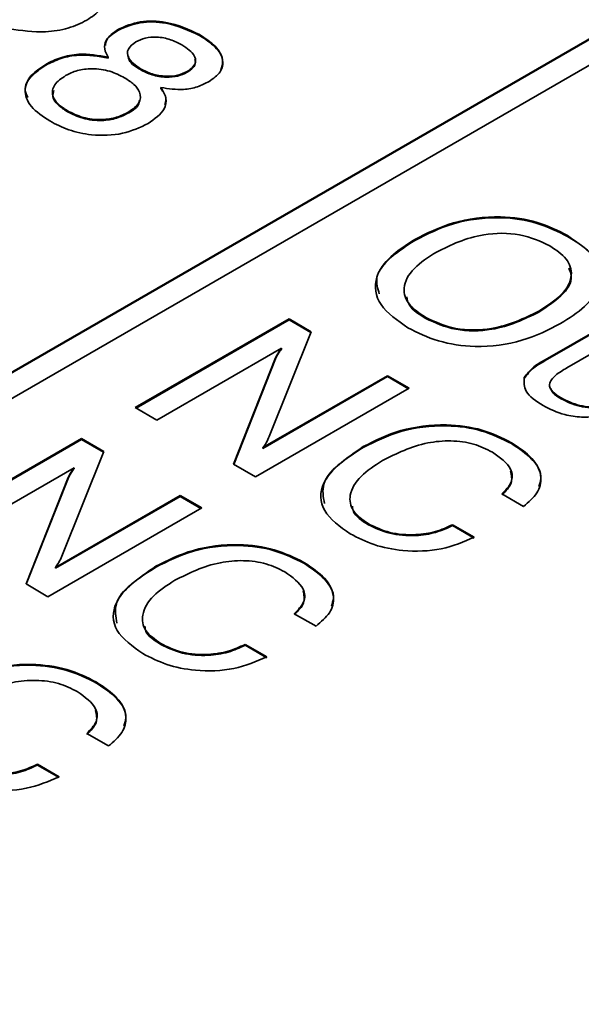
# Model space of a CAD drawing. Header units: millimetres. Extents: x 15 to 187, y 49 to 265.
# Tile 39 of 62: x 150.8 to 154.24, y 198.82 to 204.86. Entities that reach past the tile are written whole.
import ezdxf

# ---------------------------------------------------------------- set-up
doc = ezdxf.new("R2010")
doc.units = ezdxf.units.MM

msp = doc.modelspace()

# ---------------------------------------------------------------- linework, layer by layer
at = {"color": 7, "linetype": 'Continuous', "lineweight": 35}
for p, q in [((141.5125, 197.3645), (164.9413, 210.8896)), ((141.5125, 197.359), (164.9413, 210.8842)), ((165.0827, 210.808), (141.6539, 197.2828)), ((151.4051, 204.7956), (151.4051, 204.801)), ((151.9024, 204.7627), (151.9024, 204.7682)), ((151.3432, 204.6242), (151.3432, 204.6296)), ((150.9592, 204.58), (150.9592, 204.5854)), ((151.5407, 204.5529), (151.5407, 204.5583)), ((151.8268, 204.5366), (151.8268, 204.5421)), ((151.6657, 204.4379), (151.6657, 204.4434)), ((151.0927, 204.2951), (151.0927, 204.3006)), ((151.4682, 204.2877), (151.4682, 204.2931)), ((153.2227, 203.5051), (153.2227, 203.5106)), ((154.1604, 203.529), (154.1604, 203.5345)), ((151.5087, 202.4792), (152.4515, 203.0235)), ((151.5134, 202.4765), (152.4515, 203.0181)), ((152.4515, 203.0235), (152.5877, 202.9449)), ((152.4515, 203.0181), (152.4515, 203.0235)), ((152.4515, 203.0181), (152.5859, 202.9405)), ((153.2901, 203.0266), (153.2901, 203.032)), ((153.9842, 203.0655), (153.9842, 203.071)), ((154.0234, 202.7727), (154.4616, 203.0256)), ((154.0234, 202.7672), (154.4616, 203.0202)), ((154.5704, 202.9628), (154.1555, 202.7233)), ((152.5877, 202.9449), (152.3308, 202.3025)), ((152.4058, 202.8436), (151.6416, 202.4025)), ((152.4058, 202.8382), (152.4058, 202.8436)), ((152.1112, 202.1314), (152.3691, 202.7843)), ((152.1129, 202.1304), (152.3691, 202.7789)), ((152.3691, 202.7789), (152.3691, 202.7843)), ((154.0234, 202.7672), (154.0234, 202.7727)), ((152.2917, 202.2335), (153.0559, 202.6746)), ((152.2917, 202.2281), (153.0559, 202.6692)), ((153.0559, 202.6746), (153.1888, 202.5979)), ((153.0559, 202.6692), (153.0559, 202.6746)), ((153.0559, 202.6692), (153.1841, 202.5951)), ((153.8935, 202.6573), (153.8935, 202.6628)), ((153.1888, 202.5979), (152.246, 202.0536)), ((154.1209, 202.533), (154.1209, 202.5385)), ((151.6416, 202.4025), (151.5087, 202.4792)), ((150.2359, 201.7445), (151.1787, 202.2888)), ((150.2406, 201.7418), (151.1787, 202.2833)), ((151.1787, 202.2888), (151.3149, 202.2101)), ((151.1787, 202.2833), (151.1787, 202.2888)), ((151.1787, 202.2833), (151.3131, 202.2057)), ((152.2917, 202.2281), (152.2917, 202.2335)), ((152.9072, 202.2345), (152.9072, 202.2399)), ((153.8157, 202.2585), (153.8157, 202.2639)), ((151.3149, 202.2101), (151.058, 201.5677)), ((152.246, 202.0536), (152.1112, 202.1314)), ((151.133, 202.1089), (150.3689, 201.6677)), ((150.8384, 201.3967), (151.0964, 202.0495)), ((151.0964, 202.0441), (151.0964, 202.0495)), ((151.133, 202.1034), (151.133, 202.1089)), ((150.8401, 201.3957), (151.0964, 202.0441)), ((151.0189, 201.4987), (151.7831, 201.9399)), ((151.0189, 201.4933), (151.7831, 201.9344)), ((151.7831, 201.9399), (151.916, 201.8631)), ((151.7831, 201.9344), (151.7831, 201.9399)), ((151.7831, 201.9344), (151.9113, 201.8604)), ((153.8899, 201.8722), (153.7569, 201.9489)), ((151.916, 201.8631), (150.9732, 201.3188)), ((152.9382, 201.7602), (152.9382, 201.7657)), ((153.4547, 201.7605), (153.5877, 201.6838)), ((153.4547, 201.7551), (153.4547, 201.7605)), ((153.4547, 201.7551), (153.5877, 201.6783)), ((152.5429, 201.5237), (152.5429, 201.5291)), ((151.0189, 201.4933), (151.0189, 201.4987)), ((151.6344, 201.4997), (151.6344, 201.5052)), ((150.9732, 201.3188), (150.8384, 201.3967)), ((152.6171, 201.1374), (152.4841, 201.2142)), ((151.6654, 201.0254), (151.6654, 201.0309)), ((152.1819, 201.0258), (152.3149, 200.949)), ((152.1819, 201.0203), (152.1819, 201.0258)), ((152.1819, 201.0203), (152.3149, 200.9436)), ((151.2701, 200.7889), (151.2701, 200.7944)), ((151.3443, 200.4026), (151.2113, 200.4794)), ((150.9092, 200.291), (151.0421, 200.2142)), ((150.9092, 200.2856), (150.9092, 200.291)), ((150.9092, 200.2856), (151.0421, 200.2088))]:
    msp.add_line(p, q, dxfattribs=at)
for points, knots in [([(151.186, 205.1817), (151.225, 205.1556), (151.3029, 205.1035), (151.3376, 205.0066), (151.3028, 204.9185), (151.242, 204.8773), (151.2115, 204.8567)], [0, 0, 0, 0, 0.28044, 0.559681, 0.779592, 1, 1, 1, 1]), ([(151.2115, 204.8567), (151.1749, 204.8387), (151.1017, 204.8026), (150.9305, 204.7765), (150.8095, 204.7929), (150.7356, 204.8028)], [0, 0, 0, 0, 0.280291, 0.560216, 1, 1, 1, 1]), ([(151.4051, 204.801), (151.4477, 204.8194), (151.5329, 204.8563), (151.7329, 204.8483), (151.8381, 204.7986), (151.9024, 204.7682)], [0, 0, 0, 0, 0.2796398, 0.5599649, 1, 1, 1, 1]), ([(151.4051, 204.7956), (151.4477, 204.814), (151.5329, 204.8509), (151.7329, 204.8429), (151.8381, 204.7931), (151.9024, 204.7627)], [0, 0, 0, 0, 0.2796398, 0.5599649, 1, 1, 1, 1]), ([(151.3432, 204.6296), (151.3339, 204.6462), (151.3153, 204.6795), (151.3248, 204.744), (151.3747, 204.7794), (151.4051, 204.801)], [0, 0, 0, 0, 0.2810368, 0.5613539, 1, 1, 1, 1]), ([(151.3256, 204.7011), (151.3262, 204.7098), (151.3289, 204.746), (151.3722, 204.7741), (151.4051, 204.7956)], [0, 0, 0, 0, 0.239383, 1, 1, 1, 1]), ([(151.5126, 204.7235), (151.4939, 204.7095), (151.4566, 204.6815), (151.4611, 204.6149), (151.5105, 204.5798), (151.5407, 204.5583)], [0, 0, 0, 0, 0.2800245, 0.5603037, 1, 1, 1, 1]), ([(151.7945, 204.7048), (151.7722, 204.7164), (151.7276, 204.7395), (151.6467, 204.7562), (151.5671, 204.75), (151.5308, 204.7323), (151.5126, 204.7235)], [0, 0, 0, 0, 0.281051, 0.560499, 0.779909, 1, 1, 1, 1]), ([(151.9024, 204.7682), (151.9375, 204.7453), (152.0074, 204.6997), (152.0528, 204.6171), (152.0397, 204.5364), (151.9873, 204.4988), (151.9611, 204.48)], [0, 0, 0, 0, 0.280879, 0.560627, 0.780313, 1, 1, 1, 1]), ([(151.9024, 204.7627), (151.9369, 204.74), (152.0058, 204.6946), (152.055, 204.6165), (152.0386, 204.569), (152.0325, 204.5514)], [0, 0, 0, 0, 0.386955, 0.772351, 1, 1, 1, 1]), ([(150.9592, 204.5854), (150.9887, 204.6003), (151.0476, 204.6301), (151.1851, 204.6571), (151.2833, 204.64), (151.3432, 204.6296)], [0, 0, 0, 0, 0.281291, 0.561761, 1, 1, 1, 1]), ([(151.8268, 204.5421), (151.84, 204.5508), (151.8663, 204.5684), (151.8817, 204.6029), (151.8706, 204.6537), (151.8259, 204.6838), (151.7945, 204.7048)], [0, 0, 0, 0, 0.1872321, 0.3740206, 0.5611578, 1, 1, 1, 1]), ([(150.9592, 204.58), (150.9887, 204.5949), (151.0476, 204.6246), (151.1851, 204.6516), (151.2833, 204.6346), (151.3432, 204.6242)], [0, 0, 0, 0, 0.281291, 0.561761, 1, 1, 1, 1]), ([(151.4671, 204.6366), (151.4669, 204.6317), (151.4652, 204.5994), (151.5061, 204.5742), (151.5407, 204.5529)], [0, 0, 0, 0, 0.151958, 1, 1, 1, 1]), ([(151.8268, 204.5366), (151.8398, 204.5454), (151.8657, 204.5629), (151.8813, 204.5924), (151.8759, 204.6099), (151.874, 204.616)], [0, 0, 0, 0, 0.39381, 0.786686, 1, 1, 1, 1]), ([(150.8503, 204.3813), (150.8428, 204.3966), (150.8217, 204.4398), (150.863, 204.5144), (150.9271, 204.5581), (150.9592, 204.58)], [0, 0, 0, 0, 0.215641, 0.607273, 1, 1, 1, 1]), ([(150.9838, 204.2379), (150.9418, 204.2658), (150.8581, 204.3214), (150.8201, 204.4255), (150.8607, 204.5196), (150.9263, 204.5635), (150.9592, 204.5854)], [0, 0, 0, 0, 0.280486, 0.559574, 0.779479, 1, 1, 1, 1]), ([(151.4433, 204.5029), (151.4144, 204.5176), (151.3568, 204.547), (151.2496, 204.5635), (151.1503, 204.5507), (151.1044, 204.5279), (151.0814, 204.5164)], [0, 0, 0, 0, 0.280768, 0.5598348, 0.7795757, 1, 1, 1, 1]), ([(151.5407, 204.5583), (151.5635, 204.5467), (151.6088, 204.5236), (151.6918, 204.5096), (151.7715, 204.5156), (151.8084, 204.5332), (151.8268, 204.5421)], [0, 0, 0, 0, 0.280791, 0.560312, 0.779949, 1, 1, 1, 1]), ([(151.5407, 204.5529), (151.5635, 204.5413), (151.6088, 204.5181), (151.6918, 204.5041), (151.7715, 204.5101), (151.8084, 204.5278), (151.8268, 204.5366)], [0, 0, 0, 0, 0.280791, 0.560312, 0.779949, 1, 1, 1, 1]), ([(151.0814, 204.5164), (151.0556, 204.4988), (151.0041, 204.4635), (150.9941, 204.3966), (151.0303, 204.3408), (151.0719, 204.314), (151.0927, 204.3006)], [0, 0, 0, 0, 0.279995, 0.558696, 0.778998, 1, 1, 1, 1]), ([(151.4682, 204.2931), (151.4928, 204.3106), (151.5419, 204.3455), (151.5435, 204.4111), (151.5041, 204.464), (151.4636, 204.4899), (151.4433, 204.5029)], [0, 0, 0, 0, 0.279546, 0.558276, 0.778819, 1, 1, 1, 1]), ([(151.9611, 204.48), (151.9386, 204.4685), (151.8935, 204.4455), (151.7881, 204.4245), (151.7121, 204.4362), (151.6657, 204.4434)], [0, 0, 0, 0, 0.281152, 0.561484, 1, 1, 1, 1]), ([(151.01, 204.426), (151.0058, 204.4131), (150.9958, 204.3824), (151.0316, 204.3352), (151.0723, 204.3085), (151.0927, 204.2951)], [0, 0, 0, 0, 0.2655015, 0.6321679, 1, 1, 1, 1]), ([(151.6657, 204.4434), (151.6787, 204.4221), (151.7046, 204.3795), (151.6913, 204.2961), (151.627, 204.2505), (151.5877, 204.2226)], [0, 0, 0, 0, 0.280919, 0.561169, 1, 1, 1, 1]), ([(151.6657, 204.4379), (151.6805, 204.4165), (151.7029, 204.384), (151.6937, 204.35), (151.6905, 204.3384)], [0, 0, 0, 0, 0.659923, 1, 1, 1, 1]), ([(151.4682, 204.2877), (151.496, 204.3049), (151.5325, 204.3273), (151.5317, 204.3566), (151.5315, 204.3635)], [0, 0, 0, 0, 0.764442, 1, 1, 1, 1]), ([(151.0927, 204.3006), (151.1228, 204.2854), (151.1829, 204.2551), (151.2961, 204.2416), (151.3973, 204.2575), (151.4445, 204.2812), (151.4682, 204.2931)], [0, 0, 0, 0, 0.280468, 0.559562, 0.779464, 1, 1, 1, 1]), ([(151.0927, 204.2951), (151.1228, 204.2799), (151.1829, 204.2496), (151.2961, 204.2362), (151.3973, 204.2521), (151.4445, 204.2758), (151.4682, 204.2877)], [0, 0, 0, 0, 0.280468, 0.559562, 0.779464, 1, 1, 1, 1]), ([(151.5877, 204.2226), (151.5379, 204.1989), (151.4382, 204.1517), (151.2512, 204.1456), (151.096, 204.1798), (151.0212, 204.2185), (150.9838, 204.2379)], [0, 0, 0, 0, 0.279707, 0.55861, 0.779038, 1, 1, 1, 1]), ([(153.2227, 203.5106), (153.2977, 203.5487), (153.4473, 203.6247), (153.7287, 203.663), (153.983, 203.6238), (154.1012, 203.5643), (154.1604, 203.5345)], [0, 0, 0, 0, 0.280656, 0.559563, 0.779404, 1, 1, 1, 1]), ([(153.2227, 203.5051), (153.2977, 203.5432), (153.4473, 203.6192), (153.7287, 203.6575), (153.983, 203.6184), (154.1012, 203.5588), (154.1604, 203.529)], [0, 0, 0, 0, 0.280656, 0.559563, 0.779404, 1, 1, 1, 1]), ([(153.1813, 202.9692), (153.1166, 203.0138), (152.9875, 203.1026), (152.967, 203.2715), (153.0658, 203.4098), (153.1703, 203.477), (153.2227, 203.5106)], [0, 0, 0, 0, 0.279975, 0.558537, 0.77894, 1, 1, 1, 1]), ([(153.0053, 203.1775), (152.9955, 203.2102), (152.9723, 203.2878), (153.0689, 203.4047), (153.1713, 203.4716), (153.2227, 203.5051)], [0, 0, 0, 0, 0.26602, 0.632463, 1, 1, 1, 1]), ([(154.0516, 203.4717), (153.9932, 203.4988), (153.8766, 203.5531), (153.5929, 203.5498), (153.4457, 203.4778), (153.3556, 203.4338)], [0, 0, 0, 0, 0.280387, 0.559941, 1, 1, 1, 1]), ([(154.1604, 203.5345), (154.225, 203.49), (154.354, 203.4014), (154.3733, 203.2326), (154.2742, 203.0946), (154.1695, 203.0277), (154.1171, 202.9942)], [0, 0, 0, 0, 0.279949, 0.558467, 0.77891, 1, 1, 1, 1]), ([(154.1604, 203.529), (154.2319, 203.4852), (154.3334, 203.423), (154.335, 203.3406), (154.3355, 203.3163)], [0, 0, 0, 0, 0.704617, 1, 1, 1, 1]), ([(153.9842, 203.071), (154.0335, 203.1027), (154.132, 203.1661), (154.1983, 203.2825), (154.165, 203.3946), (154.0894, 203.4459), (154.0516, 203.4717)], [0, 0, 0, 0, 0.28094, 0.560286, 0.779784, 1, 1, 1, 1]), ([(153.3556, 203.4338), (153.3062, 203.4019), (153.2075, 203.3384), (153.1424, 203.2214), (153.1761, 203.1092), (153.2521, 203.0578), (153.2901, 203.032)], [0, 0, 0, 0, 0.280915, 0.560221, 0.779754, 1, 1, 1, 1]), ([(153.9842, 203.0655), (154.0324, 203.0971), (154.1287, 203.1602), (154.1988, 203.2618), (154.1742, 203.3191), (154.1673, 203.3351)], [0, 0, 0, 0, 0.420426, 0.838467, 1, 1, 1, 1]), ([(153.1732, 203.1591), (153.1767, 203.1416), (153.1872, 203.0905), (153.2492, 203.052), (153.2901, 203.0266)], [0, 0, 0, 0, 0.341612, 1, 1, 1, 1]), ([(153.2901, 203.032), (153.3484, 203.005), (153.4649, 202.951), (153.7478, 202.9554), (153.8945, 203.0271), (153.9842, 203.071)], [0, 0, 0, 0, 0.280273, 0.559939, 1, 1, 1, 1]), ([(153.2901, 203.0266), (153.3484, 202.9996), (153.4649, 202.9456), (153.7478, 202.9499), (153.8945, 203.0217), (153.9842, 203.0655)], [0, 0, 0, 0, 0.280273, 0.559939, 1, 1, 1, 1]), ([(154.1171, 202.9942), (154.0423, 202.9561), (153.8931, 202.8802), (153.6126, 202.8416), (153.3584, 202.8802), (153.2404, 202.9395), (153.1813, 202.9692)], [0, 0, 0, 0, 0.280679, 0.559635, 0.779405, 1, 1, 1, 1]), ([(152.3691, 202.7843), (152.3747, 202.7956), (152.3846, 202.8159), (152.3993, 202.8351), (152.4058, 202.8436)], [0, 0, 0, 0, 0.559938, 1, 1, 1, 1]), ([(152.3691, 202.7789), (152.3747, 202.7902), (152.3846, 202.8105), (152.3993, 202.8297), (152.4058, 202.8382)], [0, 0, 0, 0, 0.559938, 1, 1, 1, 1]), ([(153.8935, 202.6628), (153.9108, 202.686), (153.9419, 202.7276), (153.9984, 202.7588), (154.0234, 202.7727)], [0, 0, 0, 0, 0.557485, 1, 1, 1, 1]), ([(153.8935, 202.6573), (153.9108, 202.6805), (153.9419, 202.7221), (153.9984, 202.7534), (154.0234, 202.7672)], [0, 0, 0, 0, 0.557485, 1, 1, 1, 1]), ([(154.1555, 202.7233), (154.1316, 202.7087), (154.0841, 202.6797), (154.0373, 202.6263), (154.0652, 202.5735), (154.1023, 202.5502), (154.1209, 202.5385)], [0, 0, 0, 0, 0.281645, 0.560235, 0.779058, 1, 1, 1, 1]), ([(154.0095, 202.4912), (153.9669, 202.519), (153.891, 202.5686), (153.8927, 202.6341), (153.8935, 202.6628)], [0, 0, 0, 0, 0.561349, 1, 1, 1, 1]), ([(154.0573, 202.5983), (154.0604, 202.5887), (154.0687, 202.5632), (154.1009, 202.5446), (154.1209, 202.533)], [0, 0, 0, 0, 0.37748, 1, 1, 1, 1]), ([(154.1209, 202.5385), (154.1564, 202.5206), (154.2272, 202.4849), (154.3651, 202.478), (154.4756, 202.5073), (154.5296, 202.5359), (154.5566, 202.5501)], [0, 0, 0, 0, 0.2803278, 0.5582704, 0.7787664, 1, 1, 1, 1]), ([(154.1209, 202.533), (154.1564, 202.5151), (154.2272, 202.4795), (154.3651, 202.4726), (154.4756, 202.5019), (154.5296, 202.5304), (154.5566, 202.5447)], [0, 0, 0, 0, 0.2803278, 0.5582704, 0.7787664, 1, 1, 1, 1]), ([(154.3506, 202.4255), (154.3156, 202.4228), (154.2458, 202.4173), (154.1211, 202.4364), (154.0518, 202.4704), (154.0095, 202.4912)], [0, 0, 0, 0, 0.280265, 0.560543, 1, 1, 1, 1]), ([(152.9072, 202.2399), (152.98, 202.2766), (153.1253, 202.3496), (153.3969, 202.3845), (153.6435, 202.3498), (153.7582, 202.2926), (153.8157, 202.2639)], [0, 0, 0, 0, 0.280548, 0.559656, 0.779524, 1, 1, 1, 1]), ([(152.9072, 202.2345), (152.98, 202.2711), (153.1253, 202.3442), (153.3969, 202.3791), (153.6435, 202.3443), (153.7582, 202.2871), (153.8157, 202.2585)], [0, 0, 0, 0, 0.280548, 0.559656, 0.779524, 1, 1, 1, 1]), ([(152.3308, 202.3025), (152.3252, 202.2893), (152.3151, 202.2657), (152.2989, 202.2433), (152.2917, 202.2335)], [0, 0, 0, 0, 0.560126, 1, 1, 1, 1]), ([(152.827, 201.7043), (152.7642, 201.7491), (152.639, 201.8385), (152.6407, 202.0565), (152.8061, 202.1704), (152.9072, 202.2399)], [0, 0, 0, 0, 0.28051, 0.560191, 1, 1, 1, 1]), ([(152.669, 201.8903), (152.6619, 201.931), (152.6391, 202.062), (152.7978, 202.1641), (152.9072, 202.2345)], [0, 0, 0, 0, 0.310933, 1, 1, 1, 1]), ([(153.6986, 202.2059), (153.662, 202.2241), (153.5891, 202.2605), (153.4445, 202.2801), (153.2348, 202.2599), (153.1111, 202.1976), (153.0243, 202.154)], [0, 0, 0, 0, 0.187156, 0.373835, 0.560842, 1, 1, 1, 1]), ([(153.8157, 202.2639), (153.8623, 202.2331), (153.9555, 202.1715), (154.0086, 202.0586), (153.9836, 201.9522), (153.9211, 201.8989), (153.8899, 201.8722)], [0, 0, 0, 0, 0.280436, 0.559852, 0.779749, 1, 1, 1, 1]), ([(153.8157, 202.2585), (153.8614, 202.2277), (153.9528, 202.1664), (154.0093, 202.0677), (153.9896, 202.0118), (153.9839, 201.9958)], [0, 0, 0, 0, 0.417076, 0.832636, 1, 1, 1, 1]), ([(153.7569, 201.9489), (153.7797, 201.9722), (153.8252, 202.0187), (153.8212, 202.119), (153.7451, 202.173), (153.6986, 202.2059)], [0, 0, 0, 0, 0.280963, 0.561077, 1, 1, 1, 1]), ([(153.0243, 202.154), (152.9767, 202.1233), (152.8817, 202.0619), (152.8162, 201.9513), (152.8314, 201.8418), (152.9026, 201.791), (152.9382, 201.7657)], [0, 0, 0, 0, 0.280956, 0.560702, 0.780276, 1, 1, 1, 1]), ([(151.0964, 202.0495), (151.1019, 202.0609), (151.1119, 202.0811), (151.1265, 202.1004), (151.133, 202.1089)], [0, 0, 0, 0, 0.5599377, 1, 1, 1, 1]), ([(151.0964, 202.0441), (151.1019, 202.0554), (151.1119, 202.0757), (151.1265, 202.0949), (151.133, 202.1034)], [0, 0, 0, 0, 0.5599377, 1, 1, 1, 1]), ([(153.7569, 201.9435), (153.7808, 201.967), (153.8269, 202.0123), (153.8161, 202.0643), (153.8109, 202.0893)], [0, 0, 0, 0, 0.518971, 1, 1, 1, 1]), ([(152.8402, 201.8733), (152.8413, 201.8621), (152.8458, 201.8185), (152.8988, 201.7851), (152.9382, 201.7602)], [0, 0, 0, 0, 0.256566, 1, 1, 1, 1]), ([(152.9382, 201.7657), (152.98, 201.7455), (153.0635, 201.7053), (153.2188, 201.6935), (153.355, 201.7145), (153.4215, 201.7452), (153.4547, 201.7605)], [0, 0, 0, 0, 0.279977, 0.559263, 0.779384, 1, 1, 1, 1]), ([(152.9382, 201.7602), (152.98, 201.7401), (153.0635, 201.6998), (153.2188, 201.688), (153.355, 201.7091), (153.4215, 201.7397), (153.4547, 201.7551)], [0, 0, 0, 0, 0.279977, 0.559263, 0.779384, 1, 1, 1, 1]), ([(153.5877, 201.6838), (153.5234, 201.656), (153.3949, 201.6005), (153.1636, 201.5927), (152.9679, 201.6324), (152.874, 201.6803), (152.827, 201.7043)], [0, 0, 0, 0, 0.2798315, 0.5589253, 0.7792295, 1, 1, 1, 1]), ([(151.6344, 201.5052), (151.7072, 201.5418), (151.8525, 201.6148), (152.1241, 201.6497), (152.3707, 201.615), (152.4854, 201.5578), (152.5429, 201.5291)], [0, 0, 0, 0, 0.2805476, 0.5596555, 0.7795242, 1, 1, 1, 1]), ([(151.6344, 201.4997), (151.7072, 201.5363), (151.8525, 201.6094), (152.1241, 201.6443), (152.3707, 201.6096), (152.4854, 201.5523), (152.5429, 201.5237)], [0, 0, 0, 0, 0.2805476, 0.5596555, 0.7795242, 1, 1, 1, 1]), ([(151.058, 201.5677), (151.0524, 201.5545), (151.0423, 201.531), (151.0261, 201.5086), (151.0189, 201.4987)], [0, 0, 0, 0, 0.560126, 1, 1, 1, 1]), ([(152.4258, 201.4711), (152.3892, 201.4894), (152.3163, 201.5258), (152.1717, 201.5453), (151.962, 201.5251), (151.8383, 201.4629), (151.7515, 201.4192)], [0, 0, 0, 0, 0.187156, 0.373835, 0.560842, 1, 1, 1, 1]), ([(152.5429, 201.5291), (152.5895, 201.4983), (152.6827, 201.4367), (152.7358, 201.3238), (152.7108, 201.2174), (152.6483, 201.1641), (152.6171, 201.1374)], [0, 0, 0, 0, 0.280436, 0.559852, 0.779749, 1, 1, 1, 1]), ([(152.5429, 201.5237), (152.5886, 201.493), (152.68, 201.4316), (152.7365, 201.3329), (152.7168, 201.2771), (152.7111, 201.261)], [0, 0, 0, 0, 0.417076, 0.832636, 1, 1, 1, 1]), ([(151.5542, 200.9695), (151.4915, 201.0143), (151.3662, 201.1038), (151.3679, 201.3218), (151.5333, 201.4356), (151.6344, 201.5052)], [0, 0, 0, 0, 0.28051, 0.560191, 1, 1, 1, 1]), ([(151.3962, 201.1555), (151.3891, 201.1963), (151.3663, 201.3273), (151.525, 201.4294), (151.6344, 201.4997)], [0, 0, 0, 0, 0.310933, 1, 1, 1, 1]), ([(152.4841, 201.2142), (152.5069, 201.2375), (152.5525, 201.284), (152.5484, 201.3842), (152.4723, 201.4382), (152.4258, 201.4711)], [0, 0, 0, 0, 0.280963, 0.561077, 1, 1, 1, 1]), ([(151.7515, 201.4192), (151.7039, 201.3885), (151.6089, 201.3272), (151.5434, 201.2165), (151.5586, 201.107), (151.6298, 201.0563), (151.6654, 201.0309)], [0, 0, 0, 0, 0.280956, 0.560702, 0.780276, 1, 1, 1, 1]), ([(152.4841, 201.2087), (152.508, 201.2322), (152.5541, 201.2775), (152.5433, 201.3295), (152.5381, 201.3545)], [0, 0, 0, 0, 0.518971, 1, 1, 1, 1]), ([(151.5674, 201.1385), (151.5685, 201.1273), (151.573, 201.0837), (151.626, 201.0503), (151.6654, 201.0254)], [0, 0, 0, 0, 0.256566, 1, 1, 1, 1]), ([(151.6654, 201.0309), (151.7072, 201.0107), (151.7907, 200.9705), (151.946, 200.9587), (152.0822, 200.9797), (152.1487, 201.0104), (152.1819, 201.0258)], [0, 0, 0, 0, 0.279977, 0.559263, 0.779384, 1, 1, 1, 1]), ([(151.6654, 201.0254), (151.7072, 201.0053), (151.7907, 200.9651), (151.946, 200.9533), (152.0822, 200.9743), (152.1487, 201.005), (152.1819, 201.0203)], [0, 0, 0, 0, 0.279977, 0.559263, 0.779384, 1, 1, 1, 1]), ([(152.3149, 200.949), (152.2506, 200.9212), (152.1221, 200.8657), (151.8908, 200.8579), (151.6951, 200.8976), (151.6012, 200.9455), (151.5542, 200.9695)], [0, 0, 0, 0, 0.279832, 0.558925, 0.779229, 1, 1, 1, 1]), ([(150.3616, 200.7704), (150.4344, 200.807), (150.5797, 200.8801), (150.8513, 200.915), (151.0979, 200.8802), (151.2126, 200.823), (151.2701, 200.7944)], [0, 0, 0, 0, 0.2805476, 0.5596555, 0.7795242, 1, 1, 1, 1]), ([(150.3616, 200.765), (150.4344, 200.8016), (150.5797, 200.8746), (150.8513, 200.9095), (151.0979, 200.8748), (151.2126, 200.8176), (151.2701, 200.7889)], [0, 0, 0, 0, 0.2805476, 0.5596555, 0.7795242, 1, 1, 1, 1]), ([(151.153, 200.7364), (151.1164, 200.7546), (151.0435, 200.791), (150.8989, 200.8105), (150.6892, 200.7903), (150.5655, 200.7281), (150.4787, 200.6845)], [0, 0, 0, 0, 0.187156, 0.373835, 0.560842, 1, 1, 1, 1]), ([(151.2701, 200.7944), (151.3167, 200.7635), (151.4099, 200.702), (151.463, 200.589), (151.438, 200.4827), (151.3756, 200.4293), (151.3443, 200.4026)], [0, 0, 0, 0, 0.280436, 0.559852, 0.779749, 1, 1, 1, 1]), ([(151.2701, 200.7889), (151.3158, 200.7582), (151.4072, 200.6968), (151.4637, 200.5982), (151.444, 200.5423), (151.4383, 200.5262)], [0, 0, 0, 0, 0.417076, 0.832636, 1, 1, 1, 1]), ([(151.2113, 200.4794), (151.2341, 200.5027), (151.2797, 200.5492), (151.2757, 200.6494), (151.1995, 200.7034), (151.153, 200.7364)], [0, 0, 0, 0, 0.280963, 0.561077, 1, 1, 1, 1]), ([(151.2113, 200.474), (151.2352, 200.4975), (151.2813, 200.5427), (151.2705, 200.5947), (151.2653, 200.6198)], [0, 0, 0, 0, 0.5189713, 1, 1, 1, 1]), ([(150.3926, 200.2961), (150.4344, 200.276), (150.5179, 200.2357), (150.6732, 200.2239), (150.8095, 200.245), (150.8759, 200.2756), (150.9092, 200.291)], [0, 0, 0, 0, 0.279977, 0.559263, 0.779384, 1, 1, 1, 1]), ([(150.3926, 200.2907), (150.4344, 200.2705), (150.5179, 200.2303), (150.6732, 200.2185), (150.8095, 200.2395), (150.8759, 200.2702), (150.9092, 200.2856)], [0, 0, 0, 0, 0.279977, 0.559263, 0.779384, 1, 1, 1, 1]), ([(151.0421, 200.2142), (150.9778, 200.1864), (150.8493, 200.1309), (150.618, 200.1231), (150.4223, 200.1628), (150.3284, 200.2107), (150.2814, 200.2347)], [0, 0, 0, 0, 0.279832, 0.558925, 0.779229, 1, 1, 1, 1])]:
    msp.add_open_spline(points, degree=3, knots=knots, dxfattribs=at)

doc.saveas('drawing.dxf')
